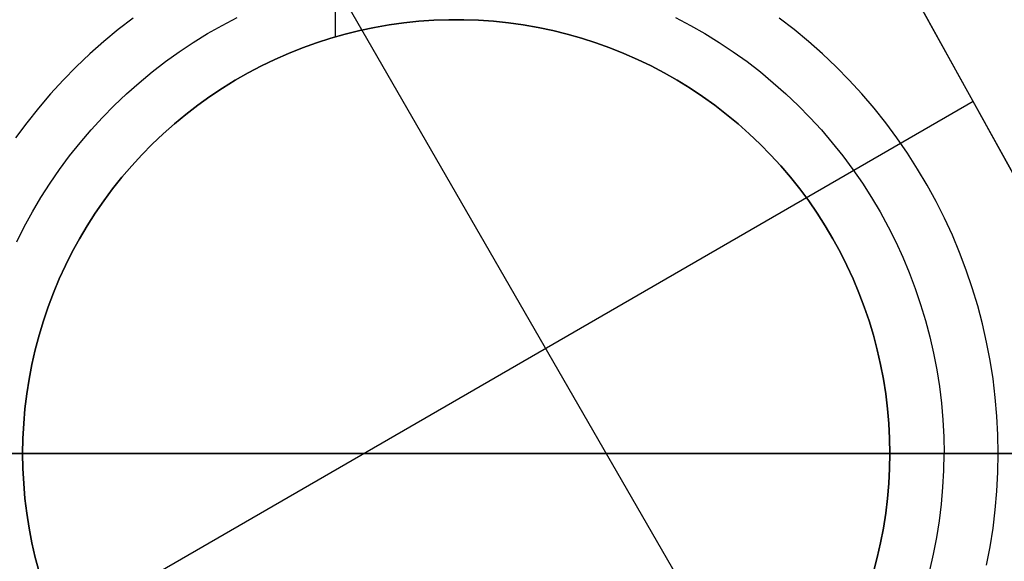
# Model space of a CAD drawing. Header units: millimetres. Extents: x -267 to 897, y -4167 to -3150.
# Tile 153 of 177: x 404.15 to 408.69, y -3517.4 to -3514.9. Entities that reach past the tile are written whole.
import ezdxf

# ---------------------------------------------------------------- set-up
doc = ezdxf.new("R2010")
doc.units = ezdxf.units.MM
doc.layers.add('1', color=7, linetype='Continuous')
doc.layers.add('BLANCO METALICO', color=7, linetype='Continuous', true_color=0xededed)

msp = doc.modelspace()

# ---------------------------------------------------------------- linework, layer by layer
at = {"layer": '1', "color": 29, "true_color": 0x4d342b}
for p, q in [((398.2718, -3496.7335, 79.5679), (414.8813, -3526.7095, 79.5679)), ((414.8813, -3526.7095, 79.5679), (398.2718, -3496.7335, 79.5679)), ((413.1059, -3527.7275, 79.5679), (399.7731, -3504.6344, 79.5679)), ((408.5483, -3515.28, 79.5679), (400.5918, -3519.8736, 79.5679))]:
    msp.add_line(p, q, dxfattribs=at)
at = {"layer": 'BLANCO METALICO'}
for p, q in [((405.6063, -3514.9818, 259.5324), (405.6063, -3508.9025, 259.5324)), ((405.084, -3514.9286, 246.7824), (405.1527, -3514.8925, 246.7824)), ((407.1749, -3514.8925, 246.7824), (407.2437, -3514.9286, 246.7824)), ((404.6735, -3514.8953, 246.5324), (404.6051, -3514.9479, 246.5324)), ((405.0165, -3514.967, 246.7824), (405.084, -3514.9286, 246.7824)), ((405.7188, -3514.9527, 247.0324), (405.7863, -3514.9385, 247.0324)), ((405.7863, -3514.9385, 259.5324), (405.7188, -3514.9527, 259.5324)), ((405.7863, -3514.9385, 255.1291), (405.7188, -3514.9527, 255.1291)), ((405.7863, -3514.9385, 247.0324), (405.8544, -3514.9266, 247.0324)), ((405.8544, -3514.9266, 259.5324), (405.7863, -3514.9385, 259.5324)), ((405.8544, -3514.9266, 255.1291), (405.7863, -3514.9385, 255.1291)), ((405.8544, -3514.9266, 247.0324), (405.9227, -3514.9171, 247.0324)), ((405.9227, -3514.9171, 259.5324), (405.8544, -3514.9266, 259.5324)), ((405.9227, -3514.9171, 255.1291), (405.8544, -3514.9266, 255.1291)), ((405.9227, -3514.9171, 247.0324), (405.9914, -3514.91, 247.0324)), ((405.9914, -3514.91, 259.5324), (405.9227, -3514.9171, 259.5324)), ((405.9914, -3514.91, 255.1291), (405.9227, -3514.9171, 255.1291)), ((405.9914, -3514.91, 247.0324), (406.0603, -3514.9052, 247.0324)), ((406.0603, -3514.9052, 259.5324), (405.9914, -3514.91, 259.5324)), ((406.0603, -3514.9052, 255.1291), (405.9914, -3514.91, 255.1291)), ((406.0603, -3514.9052, 247.0324), (406.1293, -3514.9028, 247.0324)), ((406.1293, -3514.9028, 259.5324), (406.0603, -3514.9052, 259.5324)), ((406.1293, -3514.9028, 255.1291), (406.0603, -3514.9052, 255.1291)), ((406.1293, -3514.9028, 247.0324), (406.1983, -3514.9028, 247.0324)), ((406.1983, -3514.9028, 259.5324), (406.1293, -3514.9028, 259.5324)), ((406.1983, -3514.9028, 255.1291), (406.1293, -3514.9028, 255.1291)), ((406.1983, -3514.9028, 247.0324), (406.2673, -3514.9052, 247.0324)), ((406.2673, -3514.9052, 259.5324), (406.1983, -3514.9028, 259.5324)), ((406.2673, -3514.9052, 255.1291), (406.1983, -3514.9028, 255.1291)), ((406.2673, -3514.9052, 247.0324), (406.3362, -3514.91, 247.0324)), ((406.3362, -3514.91, 259.5324), (406.2673, -3514.9052, 259.5324)), ((406.3362, -3514.91, 255.1291), (406.2673, -3514.9052, 255.1291)), ((406.3362, -3514.91, 247.0324), (406.4049, -3514.9171, 247.0324)), ((406.4049, -3514.9171, 259.5324), (406.3362, -3514.91, 259.5324)), ((406.4049, -3514.9171, 255.1291), (406.3362, -3514.91, 255.1291)), ((406.4049, -3514.9171, 247.0324), (406.4733, -3514.9266, 247.0324)), ((406.4733, -3514.9266, 259.5324), (406.4049, -3514.9171, 259.5324)), ((406.4733, -3514.9266, 255.1291), (406.4049, -3514.9171, 255.1291)), ((406.4733, -3514.9266, 247.0324), (406.5413, -3514.9385, 247.0324)), ((406.5413, -3514.9385, 259.5324), (406.4733, -3514.9266, 259.5324)), ((406.5413, -3514.9385, 255.1291), (406.4733, -3514.9266, 255.1291)), ((406.5413, -3514.9385, 247.0324), (406.6089, -3514.9527, 247.0324)), ((406.6089, -3514.9527, 259.5324), (406.5413, -3514.9385, 259.5324)), ((406.6089, -3514.9527, 255.1291), (406.5413, -3514.9385, 255.1291)), ((407.2437, -3514.9286, 246.7824), (407.3112, -3514.967, 246.7824)), ((407.7225, -3514.9479, 246.5324), (407.6541, -3514.8953, 246.5324)), ((404.6051, -3514.9479, 246.5324), (404.5386, -3515.0029, 246.5324)), ((404.9503, -3515.0078, 246.7824), (405.0165, -3514.967, 246.7824)), ((405.5853, -3514.988, 247.0324), (405.6517, -3514.9692, 247.0324)), ((405.6517, -3514.9692, 259.5324), (405.5853, -3514.988, 259.5324)), ((405.6517, -3514.9692, 255.1291), (405.5853, -3514.988, 255.1291)), ((405.6517, -3514.9692, 247.0324), (405.7188, -3514.9527, 247.0324)), ((405.7188, -3514.9527, 259.5324), (405.6517, -3514.9692, 259.5324)), ((405.7188, -3514.9527, 255.1291), (405.6517, -3514.9692, 255.1291)), ((406.6089, -3514.9527, 247.0324), (406.6759, -3514.9692, 247.0324)), ((406.6759, -3514.9692, 259.5324), (406.6089, -3514.9527, 259.5324)), ((406.6759, -3514.9692, 255.1291), (406.6089, -3514.9527, 255.1291)), ((406.6759, -3514.9692, 247.0324), (406.7423, -3514.988, 247.0324)), ((406.7423, -3514.988, 259.5324), (406.6759, -3514.9692, 259.5324)), ((406.7423, -3514.988, 255.1291), (406.6759, -3514.9692, 255.1291)), ((407.3112, -3514.967, 246.7824), (407.3773, -3515.0078, 246.7824)), ((407.7891, -3515.0029, 246.5324), (407.7225, -3514.9479, 246.5324)), ((404.5386, -3515.0029, 246.5324), (404.474, -3515.0601, 246.5324)), ((404.8857, -3515.0508, 246.7824), (404.9503, -3515.0078, 246.7824)), ((405.4546, -3515.0325, 247.0324), (405.5196, -3515.0091, 247.0324)), ((405.5196, -3515.0091, 259.5324), (405.4546, -3515.0325, 259.5324)), ((405.5196, -3515.0091, 255.1291), (405.4546, -3515.0325, 255.1291)), ((405.5196, -3515.0091, 247.0324), (405.5853, -3514.988, 247.0324)), ((405.5853, -3514.988, 259.5324), (405.5196, -3515.0091, 259.5324)), ((405.5853, -3514.988, 255.1291), (405.5196, -3515.0091, 255.1291)), ((406.7423, -3514.988, 247.0324), (406.8081, -3515.0091, 247.0324)), ((406.8081, -3515.0091, 259.5324), (406.7423, -3514.988, 259.5324)), ((406.8081, -3515.0091, 255.1291), (406.7423, -3514.988, 255.1291)), ((406.8081, -3515.0091, 247.0324), (406.873, -3515.0325, 247.0324)), ((406.873, -3515.0325, 259.5324), (406.8081, -3515.0091, 259.5324)), ((406.873, -3515.0325, 255.1291), (406.8081, -3515.0091, 255.1291)), ((407.3773, -3515.0078, 246.7824), (407.442, -3515.0508, 246.7824)), ((407.8537, -3515.0601, 246.5324), (407.7891, -3515.0029, 246.5324)), ((404.474, -3515.0601, 246.5324), (404.4114, -3515.1196, 246.5324)), ((404.8225, -3515.096, 246.7824), (404.8857, -3515.0508, 246.7824)), ((405.3273, -3515.0859, 247.0324), (405.3905, -3515.0581, 247.0324)), ((405.3905, -3515.0581, 259.5324), (405.3273, -3515.0859, 259.5324)), ((405.3905, -3515.0581, 255.1291), (405.3273, -3515.0859, 255.1291)), ((405.3905, -3515.0581, 247.0324), (405.4546, -3515.0325, 247.0324)), ((405.4546, -3515.0325, 259.5324), (405.3905, -3515.0581, 259.5324)), ((405.4546, -3515.0325, 255.1291), (405.3905, -3515.0581, 255.1291)), ((406.873, -3515.0325, 247.0324), (406.9371, -3515.0581, 247.0324)), ((406.9371, -3515.0581, 259.5324), (406.873, -3515.0325, 259.5324)), ((406.9371, -3515.0581, 255.1291), (406.873, -3515.0325, 255.1291)), ((406.9371, -3515.0581, 247.0324), (407.0003, -3515.0859, 247.0324)), ((407.0003, -3515.0859, 259.5324), (406.9371, -3515.0581, 259.5324)), ((407.0003, -3515.0859, 255.1291), (406.9371, -3515.0581, 255.1291)), ((407.442, -3515.0508, 246.7824), (407.5051, -3515.096, 246.7824)), ((407.9163, -3515.1196, 246.5324), (407.8537, -3515.0601, 246.5324)), ((404.4114, -3515.1196, 246.5324), (404.3509, -3515.1811, 246.5324)), ((404.761, -3515.1434, 246.7824), (404.8225, -3515.096, 246.7824)), ((405.2039, -3515.1479, 247.0324), (405.2651, -3515.1158, 247.0324)), ((405.2651, -3515.1158, 259.5324), (405.2039, -3515.1479, 259.5324)), ((405.2651, -3515.1158, 255.1291), (405.2039, -3515.1479, 255.1291)), ((405.2651, -3515.1158, 247.0324), (405.3273, -3515.0859, 247.0324)), ((405.3273, -3515.0859, 259.5324), (405.2651, -3515.1158, 259.5324)), ((405.3273, -3515.0859, 255.1291), (405.2651, -3515.1158, 255.1291)), ((407.0003, -3515.0859, 247.0324), (407.0626, -3515.1158, 247.0324)), ((407.0626, -3515.1158, 259.5324), (407.0003, -3515.0859, 259.5324)), ((407.0626, -3515.1158, 255.1291), (407.0003, -3515.0859, 255.1291)), ((407.0626, -3515.1158, 247.0324), (407.1237, -3515.1479, 247.0324)), ((407.1237, -3515.1479, 259.5324), (407.0626, -3515.1158, 259.5324)), ((407.1237, -3515.1479, 255.1291), (407.0626, -3515.1158, 255.1291)), ((407.5051, -3515.096, 246.7824), (407.5667, -3515.1434, 246.7824)), ((407.9768, -3515.1811, 246.5324), (407.9163, -3515.1196, 246.5324)), ((404.7011, -3515.1929, 246.7824), (404.761, -3515.1434, 246.7824)), ((405.1439, -3515.1821, 247.0324), (405.2039, -3515.1479, 247.0324)), ((405.2039, -3515.1479, 259.5324), (405.1439, -3515.1821, 259.5324)), ((405.2039, -3515.1479, 255.1291), (405.1439, -3515.1821, 255.1291)), ((407.1237, -3515.1479, 247.0324), (407.1837, -3515.1821, 247.0324)), ((407.1837, -3515.1821, 259.5324), (407.1237, -3515.1479, 259.5324)), ((407.1837, -3515.1821, 255.1291), (407.1237, -3515.1479, 255.1291)), ((407.5667, -3515.1434, 246.7824), (407.6265, -3515.1929, 246.7824)), ((404.3509, -3515.1811, 246.5324), (404.2925, -3515.2447, 246.5324)), ((404.6429, -3515.2444, 246.7824), (404.7011, -3515.1929, 246.7824)), ((405.0852, -3515.2183, 247.0324), (405.1439, -3515.1821, 247.0324)), ((405.1439, -3515.1821, 259.5324), (405.0852, -3515.2183, 259.5324)), ((405.1439, -3515.1821, 255.1291), (405.0852, -3515.2183, 255.1291)), ((407.1837, -3515.1821, 247.0324), (407.2425, -3515.2183, 247.0324)), ((407.2425, -3515.2183, 259.5324), (407.1837, -3515.1821, 259.5324)), ((407.2425, -3515.2183, 255.1291), (407.1837, -3515.1821, 255.1291)), ((407.6265, -3515.1929, 246.7824), (407.6847, -3515.2444, 246.7824)), ((408.0351, -3515.2447, 246.5324), (407.9768, -3515.1811, 246.5324)), ((404.2925, -3515.2447, 246.5324), (404.2364, -3515.3103, 246.5324)), ((404.5866, -3515.2979, 246.7824), (404.6429, -3515.2444, 246.7824)), ((404.9715, -3515.2967, 247.0324), (405.0277, -3515.2566, 247.0324)), ((405.0277, -3515.2566, 259.5324), (404.9715, -3515.2967, 259.5324)), ((405.0277, -3515.2566, 255.1291), (404.9715, -3515.2967, 255.1291)), ((405.0277, -3515.2566, 247.0324), (405.0852, -3515.2183, 247.0324)), ((405.0852, -3515.2183, 259.5324), (405.0277, -3515.2566, 259.5324)), ((405.0852, -3515.2183, 255.1291), (405.0277, -3515.2566, 255.1291)), ((407.2425, -3515.2183, 247.0324), (407.2999, -3515.2566, 247.0324)), ((407.2999, -3515.2566, 259.5324), (407.2425, -3515.2183, 259.5324)), ((407.2999, -3515.2566, 255.1291), (407.2425, -3515.2183, 255.1291)), ((407.2999, -3515.2566, 247.0324), (407.3561, -3515.2967, 247.0324)), ((407.3561, -3515.2967, 259.5324), (407.2999, -3515.2566, 259.5324)), ((407.3561, -3515.2967, 255.1291), (407.2999, -3515.2566, 255.1291)), ((407.6847, -3515.2444, 246.7824), (407.741, -3515.2979, 246.7824)), ((408.0912, -3515.3103, 246.5324), (408.0351, -3515.2447, 246.5324)), ((404.5322, -3515.3533, 246.7824), (404.5866, -3515.2979, 246.7824)), ((404.9168, -3515.3389, 247.0324), (404.9715, -3515.2967, 247.0324)), ((404.9715, -3515.2967, 259.5324), (404.9168, -3515.3389, 259.5324)), ((404.9715, -3515.2967, 255.1291), (404.9168, -3515.3389, 255.1291)), ((407.3561, -3515.2967, 247.0324), (407.4108, -3515.3389, 247.0324)), ((407.4108, -3515.3389, 259.5324), (407.3561, -3515.2967, 259.5324)), ((407.4108, -3515.3389, 255.1291), (407.3561, -3515.2967, 255.1291)), ((407.741, -3515.2979, 246.7824), (407.7955, -3515.3533, 246.7824)), ((404.2364, -3515.3103, 246.5324), (404.1826, -3515.3778, 246.5324)), ((404.8636, -3515.3828, 247.0324), (404.9168, -3515.3389, 247.0324)), ((404.9168, -3515.3389, 259.5324), (404.8636, -3515.3828, 259.5324)), ((404.9168, -3515.3389, 255.1291), (404.8636, -3515.3828, 255.1291)), ((407.4108, -3515.3389, 247.0324), (407.464, -3515.3828, 247.0324)), ((407.464, -3515.3828, 259.5324), (407.4108, -3515.3389, 259.5324)), ((407.464, -3515.3828, 255.1291), (407.4108, -3515.3389, 255.1291)), ((408.145, -3515.3778, 246.5324), (408.0912, -3515.3103, 246.5324)), ((404.1826, -3515.3778, 246.5324), (404.1312, -3515.4471, 246.5324)), ((404.4797, -3515.4105, 246.7824), (404.5322, -3515.3533, 246.7824)), ((404.8119, -3515.4286, 247.0324), (404.8636, -3515.3828, 247.0324)), ((404.8636, -3515.3828, 259.5324), (404.8119, -3515.4286, 259.5324)), ((404.8636, -3515.3828, 255.1291), (404.8119, -3515.4286, 255.1291)), ((407.464, -3515.3828, 247.0324), (407.5157, -3515.4286, 247.0324)), ((407.5157, -3515.4286, 259.5324), (407.464, -3515.3828, 259.5324)), ((407.5157, -3515.4286, 255.1291), (407.464, -3515.3828, 255.1291)), ((407.7955, -3515.3533, 246.7824), (407.848, -3515.4105, 246.7824)), ((408.1965, -3515.4471, 246.5324), (408.145, -3515.3778, 246.5324)), ((404.4292, -3515.4695, 246.7824), (404.4797, -3515.4105, 246.7824)), ((404.7619, -3515.4762, 247.0324), (404.8119, -3515.4286, 247.0324)), ((404.8119, -3515.4286, 259.5324), (404.7619, -3515.4762, 259.5324)), ((404.8119, -3515.4286, 255.1291), (404.7619, -3515.4762, 255.1291)), ((407.5157, -3515.4286, 247.0324), (407.5658, -3515.4762, 247.0324)), ((407.5658, -3515.4762, 259.5324), (407.5157, -3515.4286, 259.5324)), ((407.5658, -3515.4762, 255.1291), (407.5157, -3515.4286, 255.1291)), ((407.848, -3515.4105, 246.7824), (407.8985, -3515.4695, 246.7824)), ((404.3807, -3515.5302, 246.7824), (404.4292, -3515.4695, 246.7824)), ((404.7135, -3515.5254, 247.0324), (404.7619, -3515.4762, 247.0324)), ((404.7619, -3515.4762, 259.5324), (404.7135, -3515.5254, 259.5324)), ((404.7619, -3515.4762, 255.1291), (404.7135, -3515.5254, 255.1291)), ((407.5658, -3515.4762, 247.0324), (407.6142, -3515.5254, 247.0324)), ((407.6142, -3515.5254, 259.5324), (407.5658, -3515.4762, 259.5324)), ((407.6142, -3515.5254, 255.1291), (407.5658, -3515.4762, 255.1291)), ((407.8985, -3515.4695, 246.7824), (407.9469, -3515.5302, 246.7824)), ((408.2455, -3515.5181, 246.5324), (408.1965, -3515.4471, 246.5324)), ((404.3344, -3515.5926, 246.7824), (404.3807, -3515.5302, 246.7824)), ((404.6668, -3515.5763, 247.0324), (404.7135, -3515.5254, 247.0324)), ((404.7135, -3515.5254, 259.5324), (404.6668, -3515.5763, 259.5324)), ((404.7135, -3515.5254, 255.1291), (404.6668, -3515.5763, 255.1291)), ((407.6142, -3515.5254, 247.0324), (407.6608, -3515.5763, 247.0324)), ((407.6608, -3515.5763, 259.5324), (407.6142, -3515.5254, 259.5324)), ((407.6608, -3515.5763, 255.1291), (407.6142, -3515.5254, 255.1291)), ((407.9469, -3515.5302, 246.7824), (407.9932, -3515.5926, 246.7824)), ((408.292, -3515.5908, 246.5324), (408.2455, -3515.5181, 246.5324)), ((404.2903, -3515.6565, 246.7824), (404.3344, -3515.5926, 246.7824)), ((404.6219, -3515.6287, 247.0324), (404.6668, -3515.5763, 247.0324)), ((404.6668, -3515.5763, 259.5324), (404.6219, -3515.6287, 259.5324)), ((404.6668, -3515.5763, 255.1291), (404.6219, -3515.6287, 255.1291)), ((407.6608, -3515.5763, 247.0324), (407.7057, -3515.6287, 247.0324)), ((407.7057, -3515.6287, 259.5324), (407.6608, -3515.5763, 259.5324)), ((407.7057, -3515.6287, 255.1291), (407.6608, -3515.5763, 255.1291)), ((407.9932, -3515.5926, 246.7824), (408.0373, -3515.6565, 246.7824)), ((408.336, -3515.665, 246.5324), (408.292, -3515.5908, 246.5324)), ((404.2484, -3515.7219, 246.7824), (404.2903, -3515.6565, 246.7824)), ((404.5789, -3515.6827, 247.0324), (404.6219, -3515.6287, 247.0324)), ((404.6219, -3515.6287, 259.5324), (404.5789, -3515.6827, 259.5324)), ((404.6219, -3515.6287, 255.1291), (404.5789, -3515.6827, 255.1291)), ((407.7057, -3515.6287, 247.0324), (407.7488, -3515.6827, 247.0324)), ((407.7488, -3515.6827, 259.5324), (407.7057, -3515.6287, 259.5324)), ((407.7488, -3515.6827, 255.1291), (407.7057, -3515.6287, 255.1291)), ((408.0373, -3515.6565, 246.7824), (408.0792, -3515.7219, 246.7824)), ((408.3775, -3515.7407, 246.5324), (408.336, -3515.665, 246.5324)), ((404.5377, -3515.7381, 247.0324), (404.5789, -3515.6827, 247.0324)), ((404.5789, -3515.6827, 259.5324), (404.5377, -3515.7381, 259.5324)), ((404.5789, -3515.6827, 255.1291), (404.5377, -3515.7381, 255.1291)), ((407.7488, -3515.6827, 247.0324), (407.7899, -3515.7381, 247.0324)), ((407.7899, -3515.7381, 259.5324), (407.7488, -3515.6827, 259.5324)), ((407.7899, -3515.7381, 255.1291), (407.7488, -3515.6827, 255.1291)), ((404.2088, -3515.7888, 246.7824), (404.2484, -3515.7219, 246.7824)), ((404.4985, -3515.795, 247.0324), (404.5377, -3515.7381, 247.0324)), ((404.5377, -3515.7381, 259.5324), (404.4985, -3515.795, 259.5324)), ((404.5377, -3515.7381, 255.1291), (404.4985, -3515.795, 255.1291)), ((407.7899, -3515.7381, 247.0324), (407.8291, -3515.795, 247.0324)), ((407.8291, -3515.795, 259.5324), (407.7899, -3515.7381, 259.5324)), ((407.8291, -3515.795, 255.1291), (407.7899, -3515.7381, 255.1291)), ((408.0792, -3515.7219, 246.7824), (408.1188, -3515.7888, 246.7824)), ((408.4162, -3515.8178, 246.5324), (408.3775, -3515.7407, 246.5324)), ((404.1715, -3515.8569, 246.7824), (404.2088, -3515.7888, 246.7824)), ((404.4612, -3515.8531, 247.0324), (404.4985, -3515.795, 247.0324)), ((404.4985, -3515.795, 259.5324), (404.4612, -3515.8531, 259.5324)), ((404.4985, -3515.795, 255.1291), (404.4612, -3515.8531, 255.1291)), ((407.8291, -3515.795, 247.0324), (407.8664, -3515.8531, 247.0324)), ((407.8664, -3515.8531, 259.5324), (407.8291, -3515.795, 259.5324)), ((407.8664, -3515.8531, 255.1291), (407.8291, -3515.795, 255.1291)), ((408.1188, -3515.7888, 246.7824), (408.1561, -3515.8569, 246.7824)), ((408.4523, -3515.8962, 246.5324), (408.4162, -3515.8178, 246.5324)), ((404.1366, -3515.9263, 246.7824), (404.1715, -3515.8569, 246.7824)), ((404.426, -3515.9125, 247.0324), (404.4612, -3515.8531, 247.0324)), ((404.4612, -3515.8531, 259.5324), (404.426, -3515.9125, 259.5324)), ((404.4612, -3515.8531, 255.1291), (404.426, -3515.9125, 255.1291)), ((407.8664, -3515.8531, 247.0324), (407.9016, -3515.9125, 247.0324)), ((407.9016, -3515.9125, 259.5324), (407.8664, -3515.8531, 259.5324)), ((407.9016, -3515.9125, 255.1291), (407.8664, -3515.8531, 255.1291)), ((408.1561, -3515.8569, 246.7824), (408.191, -3515.9263, 246.7824)), ((404.3929, -3515.9731, 247.0324), (404.426, -3515.9125, 247.0324)), ((404.426, -3515.9125, 259.5324), (404.3929, -3515.9731, 259.5324)), ((404.426, -3515.9125, 255.1291), (404.3929, -3515.9731, 255.1291)), ((407.9016, -3515.9125, 247.0324), (407.9347, -3515.9731, 247.0324)), ((407.9347, -3515.9731, 259.5324), (407.9016, -3515.9125, 259.5324)), ((407.9347, -3515.9731, 255.1291), (407.9016, -3515.9125, 255.1291)), ((408.191, -3515.9263, 246.7824), (408.2235, -3515.9968, 246.7824)), ((408.4857, -3515.9758, 246.5324), (408.4523, -3515.8962, 246.5324)), ((404.3619, -3516.0348, 247.0324), (404.3929, -3515.9731, 247.0324)), ((404.3929, -3515.9731, 259.5324), (404.3619, -3516.0348, 259.5324)), ((404.3929, -3515.9731, 255.1291), (404.3619, -3516.0348, 255.1291)), ((407.9347, -3515.9731, 247.0324), (407.9658, -3516.0348, 247.0324)), ((407.9658, -3516.0348, 259.5324), (407.9347, -3515.9731, 259.5324)), ((407.9658, -3516.0348, 255.1291), (407.9347, -3515.9731, 255.1291)), ((408.5163, -3516.0565, 246.5324), (408.4857, -3515.9758, 246.5324)), ((408.2235, -3515.9968, 246.7824), (408.2535, -3516.0685, 246.7824)), ((404.333, -3516.0975, 247.0324), (404.3619, -3516.0348, 247.0324)), ((404.3619, -3516.0348, 259.5324), (404.333, -3516.0975, 259.5324)), ((404.3619, -3516.0348, 255.1291), (404.333, -3516.0975, 255.1291)), ((407.9658, -3516.0348, 247.0324), (407.9946, -3516.0975, 247.0324)), ((407.9946, -3516.0975, 259.5324), (407.9658, -3516.0348, 259.5324)), ((407.9946, -3516.0975, 255.1291), (407.9658, -3516.0348, 255.1291)), ((408.2535, -3516.0685, 246.7824), (408.2811, -3516.1411, 246.7824)), ((408.5441, -3516.1382, 246.5324), (408.5163, -3516.0565, 246.5324)), ((404.3063, -3516.1611, 247.0324), (404.333, -3516.0975, 247.0324)), ((404.333, -3516.0975, 259.5324), (404.3063, -3516.1611, 259.5324)), ((404.333, -3516.0975, 255.1291), (404.3063, -3516.1611, 255.1291)), ((407.9946, -3516.0975, 247.0324), (408.0213, -3516.1611, 247.0324)), ((408.0213, -3516.1611, 259.5324), (407.9946, -3516.0975, 259.5324)), ((408.0213, -3516.1611, 255.1291), (407.9946, -3516.0975, 255.1291)), ((404.2818, -3516.2257, 247.0324), (404.3063, -3516.1611, 247.0324)), ((404.3063, -3516.1611, 259.5324), (404.2818, -3516.2257, 259.5324)), ((404.3063, -3516.1611, 255.1291), (404.2818, -3516.2257, 255.1291)), ((408.0213, -3516.1611, 247.0324), (408.0458, -3516.2257, 247.0324)), ((408.0458, -3516.2257, 259.5324), (408.0213, -3516.1611, 259.5324)), ((408.0458, -3516.2257, 255.1291), (408.0213, -3516.1611, 255.1291)), ((408.2811, -3516.1411, 246.7824), (408.3061, -3516.2146, 246.7824)), ((408.5691, -3516.2208, 246.5324), (408.5441, -3516.1382, 246.5324)), ((404.2596, -3516.2911, 247.0324), (404.2818, -3516.2257, 247.0324)), ((404.2818, -3516.2257, 259.5324), (404.2596, -3516.2911, 259.5324)), ((404.2818, -3516.2257, 255.1291), (404.2596, -3516.2911, 255.1291)), ((408.0458, -3516.2257, 247.0324), (408.068, -3516.2911, 247.0324)), ((408.068, -3516.2911, 259.5324), (408.0458, -3516.2257, 259.5324)), ((408.068, -3516.2911, 255.1291), (408.0458, -3516.2257, 255.1291)), ((408.3061, -3516.2146, 246.7824), (408.3285, -3516.289, 246.7824)), ((408.5912, -3516.3042, 246.5324), (408.5691, -3516.2208, 246.5324)), ((404.2396, -3516.3571, 247.0324), (404.2596, -3516.2911, 247.0324)), ((404.2596, -3516.2911, 259.5324), (404.2396, -3516.3571, 259.5324)), ((404.2596, -3516.2911, 255.1291), (404.2396, -3516.3571, 255.1291)), ((408.068, -3516.2911, 247.0324), (408.088, -3516.3571, 247.0324)), ((408.088, -3516.3571, 259.5324), (408.068, -3516.2911, 259.5324)), ((408.088, -3516.3571, 255.1291), (408.068, -3516.2911, 255.1291)), ((408.3285, -3516.289, 246.7824), (408.3484, -3516.3641, 246.7824)), ((408.6104, -3516.3884, 246.5324), (408.5912, -3516.3042, 246.5324)), ((404.2219, -3516.4239, 247.0324), (404.2396, -3516.3571, 247.0324)), ((404.2396, -3516.3571, 259.5324), (404.2219, -3516.4239, 259.5324)), ((404.2396, -3516.3571, 255.1291), (404.2219, -3516.4239, 255.1291)), ((408.088, -3516.3571, 247.0324), (408.1057, -3516.4239, 247.0324)), ((408.1057, -3516.4239, 259.5324), (408.088, -3516.3571, 259.5324)), ((408.1057, -3516.4239, 255.1291), (408.088, -3516.3571, 255.1291)), ((408.3484, -3516.3641, 246.7824), (408.3657, -3516.4398, 246.7824)), ((408.6267, -3516.4731, 246.5324), (408.6104, -3516.3884, 246.5324)), ((404.2066, -3516.4912, 247.0324), (404.2219, -3516.4239, 247.0324)), ((404.2219, -3516.4239, 259.5324), (404.2066, -3516.4912, 259.5324)), ((404.2219, -3516.4239, 255.1291), (404.2066, -3516.4912, 255.1291)), ((408.1057, -3516.4239, 247.0324), (408.1211, -3516.4912, 247.0324)), ((408.1211, -3516.4912, 259.5324), (408.1057, -3516.4239, 259.5324)), ((408.1211, -3516.4912, 255.1291), (408.1057, -3516.4239, 255.1291)), ((408.3657, -3516.4398, 246.7824), (408.3804, -3516.5161, 246.7824)), ((408.64, -3516.5584, 246.5324), (408.6267, -3516.4731, 246.5324)), ((404.1935, -3516.559, 247.0324), (404.2066, -3516.4912, 247.0324)), ((404.2066, -3516.4912, 259.5324), (404.1935, -3516.559, 259.5324)), ((404.2066, -3516.4912, 255.1291), (404.1935, -3516.559, 255.1291)), ((408.1211, -3516.4912, 247.0324), (408.1341, -3516.559, 247.0324)), ((408.1341, -3516.559, 259.5324), (408.1211, -3516.4912, 259.5324)), ((408.1341, -3516.559, 255.1291), (408.1211, -3516.4912, 255.1291)), ((408.3804, -3516.5161, 246.7824), (408.3924, -3516.5928, 246.7824)), ((404.1829, -3516.6272, 247.0324), (404.1935, -3516.559, 247.0324)), ((404.1935, -3516.559, 259.5324), (404.1829, -3516.6272, 259.5324)), ((404.1935, -3516.559, 255.1291), (404.1829, -3516.6272, 255.1291)), ((408.1341, -3516.559, 247.0324), (408.1448, -3516.6272, 247.0324)), ((408.1448, -3516.6272, 259.5324), (408.1341, -3516.559, 259.5324)), ((408.1448, -3516.6272, 255.1291), (408.1341, -3516.559, 255.1291)), ((408.6504, -3516.6441, 246.5324), (408.64, -3516.5584, 246.5324)), ((408.3924, -3516.5928, 246.7824), (408.4018, -3516.6699, 246.7824)), ((404.1745, -3516.6958, 247.0324), (404.1829, -3516.6272, 247.0324)), ((404.1829, -3516.6272, 259.5324), (404.1745, -3516.6958, 259.5324)), ((404.1829, -3516.6272, 255.1291), (404.1745, -3516.6958, 255.1291)), ((408.1448, -3516.6272, 247.0324), (408.1531, -3516.6958, 247.0324)), ((408.1531, -3516.6958, 259.5324), (408.1448, -3516.6272, 259.5324)), ((408.1531, -3516.6958, 255.1291), (408.1448, -3516.6272, 255.1291)), ((408.6579, -3516.73, 246.5324), (408.6504, -3516.6441, 246.5324)), ((404.1686, -3516.7645, 247.0324), (404.1745, -3516.6958, 247.0324)), ((404.1745, -3516.6958, 259.5324), (404.1686, -3516.7645, 259.5324)), ((404.1745, -3516.6958, 255.1291), (404.1686, -3516.7645, 255.1291)), ((408.1531, -3516.6958, 247.0324), (408.159, -3516.7645, 247.0324)), ((408.159, -3516.7645, 259.5324), (408.1531, -3516.6958, 259.5324)), ((408.159, -3516.7645, 255.1291), (408.1531, -3516.6958, 255.1291)), ((408.4018, -3516.6699, 246.7824), (408.4085, -3516.7473, 246.7824)), ((408.4085, -3516.7473, 246.7824), (408.4125, -3516.8249, 246.7824)), ((408.6623, -3516.8162, 246.5324), (408.6579, -3516.73, 246.5324)), ((404.165, -3516.8335, 247.0324), (404.1686, -3516.7645, 247.0324)), ((404.1686, -3516.7645, 259.5324), (404.165, -3516.8335, 259.5324)), ((404.1686, -3516.7645, 255.1291), (404.165, -3516.8335, 255.1291)), ((408.159, -3516.7645, 247.0324), (408.1626, -3516.8335, 247.0324)), ((408.1626, -3516.8335, 259.5324), (408.159, -3516.7645, 259.5324)), ((408.1626, -3516.8335, 255.1291), (408.159, -3516.7645, 255.1291)), ((404.1638, -3516.9025, 247.0324), (404.165, -3516.8335, 247.0324)), ((404.165, -3516.8335, 259.5324), (404.1638, -3516.9025, 259.5324)), ((404.165, -3516.8335, 255.1291), (404.1638, -3516.9025, 255.1291)), ((408.1626, -3516.8335, 247.0324), (408.1638, -3516.9025, 247.0324)), ((408.1638, -3516.9025, 259.5324), (408.1626, -3516.8335, 259.5324)), ((408.1638, -3516.9025, 255.1291), (408.1626, -3516.8335, 255.1291)), ((408.4125, -3516.8249, 246.7824), (408.4138, -3516.9025, 246.7824)), ((408.6638, -3516.9025, 246.5324), (408.6623, -3516.8162, 246.5324)), ((338.6638, -3516.9025, 239.9163), (411.8638, -3516.9025, 239.9163)), ((411.8638, -3516.9025, 239.1163), (339.1638, -3516.9025, 239.1163)), ((404.1638, -3516.9025, 259.5324), (400.6638, -3516.9025, 259.5324)), ((403.6638, -3516.9025, 246.5324), (404.1638, -3516.9025, 247.0324)), ((404.1638, -3516.9025, 247.0324), (404.1638, -3516.9025, 259.5324)), ((404.1638, -3516.9025, 259.5324), (404.165, -3516.9716, 259.5324)), ((404.165, -3516.9716, 247.0324), (404.1638, -3516.9025, 247.0324)), ((404.165, -3516.9716, 255.1291), (404.1638, -3516.9025, 255.1291)), ((408.1626, -3516.9716, 259.5324), (408.1638, -3516.9025, 259.5324)), ((408.1638, -3516.9025, 247.0324), (408.1626, -3516.9716, 247.0324)), ((408.1638, -3516.9025, 255.1291), (408.1626, -3516.9716, 255.1291)), ((408.1638, -3516.9025, 247.0324), (408.1638, -3516.9025, 259.5324)), ((408.1638, -3516.9025, 247.0324), (408.6638, -3516.9025, 246.5324)), ((410.5487, -3516.9025, 259.5324), (408.1638, -3516.9025, 259.5324)), ((408.4125, -3516.9802, 246.7824), (408.4138, -3516.9025, 246.7824)), ((408.6623, -3516.9888, 246.5324), (408.6638, -3516.9025, 246.5324)), ((408.6638, -3516.9025, 246.5324), (410.6638, -3516.9025, 246.5324)), ((404.165, -3516.9716, 259.5324), (404.1686, -3517.0405, 259.5324)), ((404.1686, -3517.0405, 247.0324), (404.165, -3516.9716, 247.0324)), ((404.1686, -3517.0405, 255.1291), (404.165, -3516.9716, 255.1291)), ((408.159, -3517.0405, 259.5324), (408.1626, -3516.9716, 259.5324)), ((408.1626, -3516.9716, 247.0324), (408.159, -3517.0405, 247.0324)), ((408.1626, -3516.9716, 255.1291), (408.159, -3517.0405, 255.1291)), ((408.4085, -3517.0578, 246.7824), (408.4125, -3516.9802, 246.7824)), ((408.6579, -3517.075, 246.5324), (408.6623, -3516.9888, 246.5324)), ((404.1686, -3517.0405, 259.5324), (404.1745, -3517.1093, 259.5324)), ((404.1745, -3517.1093, 247.0324), (404.1686, -3517.0405, 247.0324)), ((404.1745, -3517.1093, 255.1291), (404.1686, -3517.0405, 255.1291)), ((408.1531, -3517.1093, 259.5324), (408.159, -3517.0405, 259.5324)), ((408.159, -3517.0405, 247.0324), (408.1531, -3517.1093, 247.0324)), ((408.159, -3517.0405, 255.1291), (408.1531, -3517.1093, 255.1291)), ((408.4018, -3517.1351, 246.7824), (408.4085, -3517.0578, 246.7824)), ((404.1745, -3517.1093, 259.5324), (404.1829, -3517.1778, 259.5324)), ((404.1829, -3517.1778, 247.0324), (404.1745, -3517.1093, 247.0324)), ((404.1829, -3517.1778, 255.1291), (404.1745, -3517.1093, 255.1291)), ((408.1448, -3517.1778, 259.5324), (408.1531, -3517.1093, 259.5324)), ((408.1531, -3517.1093, 247.0324), (408.1448, -3517.1778, 247.0324)), ((408.1531, -3517.1093, 255.1291), (408.1448, -3517.1778, 255.1291)), ((408.6504, -3517.161, 246.5324), (408.6579, -3517.075, 246.5324)), ((408.3924, -3517.2122, 246.7824), (408.4018, -3517.1351, 246.7824)), ((408.64, -3517.2467, 246.5324), (408.6504, -3517.161, 246.5324)), ((404.1829, -3517.1778, 259.5324), (404.1935, -3517.246, 259.5324)), ((404.1935, -3517.246, 247.0324), (404.1829, -3517.1778, 247.0324)), ((404.1935, -3517.246, 255.1291), (404.1829, -3517.1778, 255.1291)), ((408.1341, -3517.246, 259.5324), (408.1448, -3517.1778, 259.5324)), ((408.1448, -3517.1778, 247.0324), (408.1341, -3517.246, 247.0324)), ((408.1448, -3517.1778, 255.1291), (408.1341, -3517.246, 255.1291)), ((404.1935, -3517.246, 259.5324), (404.2066, -3517.3138, 259.5324)), ((404.2066, -3517.3138, 247.0324), (404.1935, -3517.246, 247.0324)), ((404.2066, -3517.3138, 255.1291), (404.1935, -3517.246, 255.1291)), ((408.1211, -3517.3138, 259.5324), (408.1341, -3517.246, 259.5324)), ((408.1341, -3517.246, 247.0324), (408.1211, -3517.3138, 247.0324)), ((408.1341, -3517.246, 255.1291), (408.1211, -3517.3138, 255.1291)), ((408.3804, -3517.289, 246.7824), (408.3924, -3517.2122, 246.7824)), ((408.6267, -3517.3319, 246.5324), (408.64, -3517.2467, 246.5324)), ((408.3657, -3517.3653, 246.7824), (408.3804, -3517.289, 246.7824)), ((404.2066, -3517.3138, 259.5324), (404.2219, -3517.3812, 259.5324)), ((404.2219, -3517.3812, 247.0324), (404.2066, -3517.3138, 247.0324)), ((404.2219, -3517.3812, 255.1291), (404.2066, -3517.3138, 255.1291)), ((408.1057, -3517.3812, 259.5324), (408.1211, -3517.3138, 259.5324)), ((408.1211, -3517.3138, 247.0324), (408.1057, -3517.3812, 247.0324)), ((408.1211, -3517.3138, 255.1291), (408.1057, -3517.3812, 255.1291)), ((408.6104, -3517.4167, 246.5324), (408.6267, -3517.3319, 246.5324)), ((404.2219, -3517.3812, 259.5324), (404.2396, -3517.4479, 259.5324)), ((404.2396, -3517.4479, 247.0324), (404.2219, -3517.3812, 247.0324)), ((404.2396, -3517.4479, 255.1291), (404.2219, -3517.3812, 255.1291)), ((408.088, -3517.4479, 259.5324), (408.1057, -3517.3812, 259.5324)), ((408.1057, -3517.3812, 247.0324), (408.088, -3517.4479, 247.0324)), ((408.1057, -3517.3812, 255.1291), (408.088, -3517.4479, 255.1291)), ((408.3484, -3517.441, 246.7824), (408.3657, -3517.3653, 246.7824))]:
    msp.add_line(p, q, dxfattribs=at)

doc.saveas('drawing.dxf')
